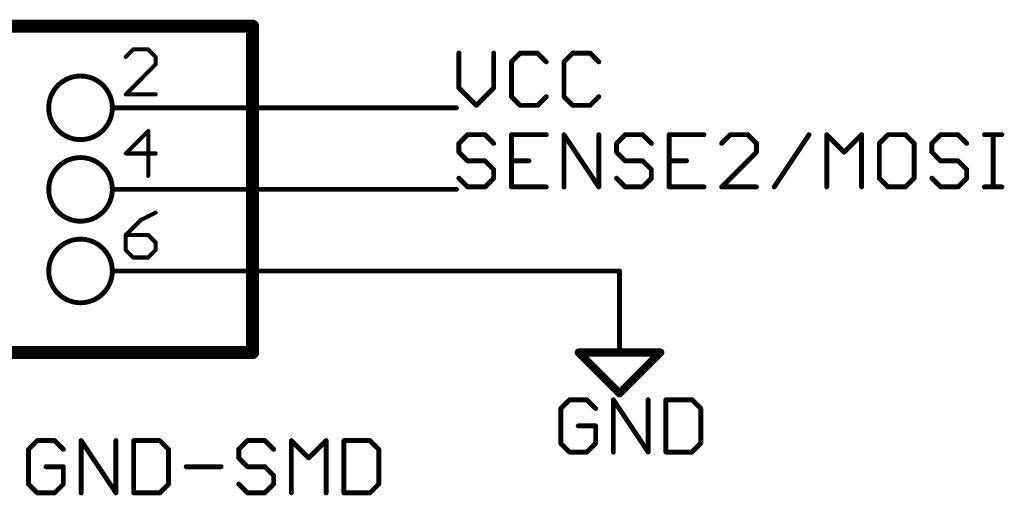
# Model space of a CAD drawing. Extents: x -3 to 170, y -3 to 86.
# Tile 27 of 27: x 134 to 164, y 69 to 84. Entities that reach past the tile are written whole.
import ezdxf

# ---------------------------------------------------------------- set-up
doc = ezdxf.new("R2010")
doc.units = 0
for name, color, linetype in [('91', 94, 'CONTINUOUS'), ('94', 14, 'CONTINUOUS'), ('95', 251, 'CONTINUOUS'), ('96', 251, 'CONTINUOUS')]:
    doc.layers.add(name, color=color, linetype=linetype)

msp = doc.modelspace()

# ---------------------------------------------------------------- linework, layer by layer
at = {"layer": '91', "const_width": 0.1524}
for points in [[(137.16, 81.28), (147.32, 81.28)], [(137.16, 78.74), (147.32, 78.74)], [(137.16, 76.2), (152.4, 76.2)]]:
    msp.add_lwpolyline(points, dxfattribs=at)
at = {"layer": '91', "const_width": 0.0762}
for points in [[(137.16, 81.3181, 1), (137.16, 81.2419)], [(147.32, 81.2419, 1), (147.32, 81.3181)], [(137.16, 78.7781, 1), (137.16, 78.7019)], [(147.32, 78.7019, 1), (147.32, 78.7781)], [(137.16, 76.2381, 1), (137.16, 76.1619)], [(152.4, 76.1619, 1), (152.4, 76.2381)]]:
    msp.add_lwpolyline(points, format="xyb", dxfattribs=at)
at = {"layer": '94'}
for points, const_width in [([(140.97, 83.82), (125.73, 83.82)], 0.4064), ([(140.97, 73.66), (140.97, 83.82)], 0.4064), ([(137.16, 81.28), (136.6012, 81.28)], 0.1524), ([(137.16, 78.74), (136.6012, 78.74)], 0.1524), ([(137.16, 76.2), (136.6012, 76.2)], 0.1524), ([(152.4, 76.2), (152.4, 73.66)], 0.1524), ([(125.73, 73.66), (140.97, 73.66)], 0.4064), ([(151.13, 73.66), (153.67, 73.66)], 0.254), ([(152.4, 72.39), (151.13, 73.66)], 0.254), ([(153.67, 73.66), (152.4, 72.39)], 0.254)]:
    msp.add_lwpolyline(points, dxfattribs=dict(at, const_width=const_width))
for points, const_width in [([(141.0716, 83.82, 1), (140.8684, 83.82)], 0.2032), ([(140.97, 83.7184, 1), (140.97, 83.9216)], 0.2032), ([(135.6106, 80.2894, 1), (135.6106, 82.2706, 1), (135.6106, 80.2894)], 0.1524), ([(136.6012, 81.3181, 1), (136.6012, 81.2419)], 0.0762), ([(137.16, 81.2419, 1), (137.16, 81.3181)], 0.0762), ([(135.6106, 77.7494, 1), (135.6106, 79.7306, 1), (135.6106, 77.7494)], 0.1524), ([(136.6012, 78.7781, 1), (136.6012, 78.7019)], 0.0762), ([(137.16, 78.7019, 1), (137.16, 78.7781)], 0.0762), ([(135.6106, 75.2094, 1), (135.6106, 77.1906, 1), (135.6106, 75.2094)], 0.1524), ([(136.6012, 76.2381, 1), (136.6012, 76.1619)], 0.0762), ([(137.16, 76.1619, 1), (137.16, 76.2381)], 0.0762), ([(152.4381, 76.2, 1), (152.3619, 76.2)], 0.0762), ([(140.8684, 73.66, 1), (141.0716, 73.66)], 0.2032), ([(140.97, 73.5584, 1), (140.97, 73.7616)], 0.2032), ([(151.13, 73.7235, 1), (151.13, 73.5965)], 0.127), ([(151.1749, 73.7049, 1), (151.0851, 73.6151)], 0.127), ([(152.3619, 73.66, 1), (152.4381, 73.66)], 0.0762), ([(153.7149, 73.6151, 1), (153.6251, 73.7049)], 0.127), ([(153.67, 73.5965, 1), (153.67, 73.7235)], 0.127), ([(152.3551, 72.4349, 1), (152.4449, 72.3451)], 0.127), ([(152.3551, 72.3451, 1), (152.4449, 72.4349)], 0.127)]:
    msp.add_lwpolyline(points, format="xyb", dxfattribs=dict(at, const_width=const_width))
at = {"layer": '95'}
for points, const_width in [([(137.2533, 83.0973), (137.0203, 82.8643)], 0.127), ([(137.7194, 83.0973), (137.2533, 83.0973)], 0.127), ([(137.9524, 82.8643), (137.7194, 83.0973)], 0.127), ([(137.9524, 82.6312), (137.9524, 82.8643)], 0.127), ([(147.3962, 82.9832), (147.3962, 81.8985)], 0.1524), ([(148.4809, 81.8985), (148.4809, 82.9832)], 0.1524), ([(149.3045, 82.9832), (149.0334, 82.712)], 0.1524), ([(149.8469, 82.9832), (149.3045, 82.9832)], 0.1524), ([(150.118, 82.712), (149.8469, 82.9832)], 0.1524), ([(150.9417, 82.9832), (150.6705, 82.712)], 0.1524), ([(151.484, 82.9832), (150.9417, 82.9832)], 0.1524), ([(151.7552, 82.712), (151.484, 82.9832)], 0.1524), ([(137.0203, 81.6991), (137.9524, 82.6312)], 0.127), ([(149.0334, 82.712), (149.0334, 81.6274)], 0.1524), ([(150.6705, 82.712), (150.6705, 81.6274)], 0.1524), ([(147.3962, 81.8985), (147.9385, 81.3562)], 0.1524), ([(147.9385, 81.3562), (148.4809, 81.8985)], 0.1524), ([(137.9524, 81.6991), (137.0203, 81.6991)], 0.127), ([(149.0334, 81.6274), (149.3045, 81.3562)], 0.1524), ([(149.8469, 81.3562), (150.118, 81.6274)], 0.1524), ([(150.6705, 81.6274), (150.9417, 81.3562)], 0.1524), ([(151.484, 81.3562), (151.7552, 81.6274)], 0.1524), ([(149.3045, 81.3562), (149.8469, 81.3562)], 0.1524), ([(150.9417, 81.3562), (151.484, 81.3562)], 0.1524), ([(137.7194, 80.5573), (137.0203, 79.8582)], 0.127), ([(137.7194, 79.1591), (137.7194, 80.5573)], 0.127), ([(147.6674, 80.4432), (147.3962, 80.172)], 0.1524), ([(148.2097, 80.4432), (147.6674, 80.4432)], 0.1524), ([(148.4809, 80.172), (148.2097, 80.4432)], 0.1524), ([(150.118, 80.4432), (149.0334, 80.4432)], 0.1524), ([(149.0334, 80.4432), (149.0334, 78.8162)], 0.1524), ([(150.6705, 78.8162), (150.6705, 80.4432)], 0.1524), ([(150.6705, 80.4432), (151.7552, 78.8162)], 0.1524), ([(151.7552, 78.8162), (151.7552, 80.4432)], 0.1524), ([(152.5788, 80.4432), (152.3077, 80.172)], 0.1524), ([(153.1212, 80.4432), (152.5788, 80.4432)], 0.1524), ([(153.3923, 80.172), (153.1212, 80.4432)], 0.1524), ([(155.0295, 80.4432), (153.9448, 80.4432)], 0.1524), ([(153.9448, 80.4432), (153.9448, 78.8162)], 0.1524), ([(155.8531, 80.4432), (155.582, 80.172)], 0.1524), ([(156.3955, 80.4432), (155.8531, 80.4432)], 0.1524), ([(156.6666, 80.172), (156.3955, 80.4432)], 0.1524), ([(157.2191, 78.8162), (158.3038, 80.4432)], 0.1524), ([(158.8563, 78.8162), (158.8563, 80.4432)], 0.1524), ([(158.8563, 80.4432), (159.3986, 79.9009)], 0.1524), ([(159.3986, 79.9009), (159.941, 80.4432)], 0.1524), ([(159.941, 80.4432), (159.941, 78.8162)], 0.1524), ([(160.7646, 80.4432), (160.4934, 80.172)], 0.1524), ([(161.3069, 80.4432), (160.7646, 80.4432)], 0.1524), ([(161.5781, 80.172), (161.3069, 80.4432)], 0.1524), ([(162.4018, 80.4432), (162.1306, 80.172)], 0.1524), ([(162.9441, 80.4432), (162.4018, 80.4432)], 0.1524), ([(163.2153, 80.172), (162.9441, 80.4432)], 0.1524), ([(163.7678, 80.4432), (164.3101, 80.4432)], 0.1524), ([(164.0389, 78.8162), (164.0389, 80.4432)], 0.1524), ([(147.3962, 80.172), (147.3962, 79.9009)], 0.1524), ([(152.3077, 80.172), (152.3077, 79.9009)], 0.1524), ([(156.6666, 79.9009), (156.6666, 80.172)], 0.1524), ([(160.4934, 80.172), (160.4934, 79.0874)], 0.1524), ([(161.5781, 79.0874), (161.5781, 80.172)], 0.1524), ([(162.1306, 80.172), (162.1306, 79.9009)], 0.1524), ([(137.0203, 79.8582), (137.9524, 79.8582)], 0.127), ([(147.3962, 79.9009), (147.6674, 79.6297)], 0.1524), ([(152.3077, 79.9009), (152.5788, 79.6297)], 0.1524), ([(155.582, 78.8162), (156.6666, 79.9009)], 0.1524), ([(162.1306, 79.9009), (162.4018, 79.6297)], 0.1524), ([(147.6674, 79.6297), (148.2097, 79.6297)], 0.1524), ([(148.2097, 79.6297), (148.4809, 79.3585)], 0.1524), ([(149.0334, 79.6297), (149.5757, 79.6297)], 0.1524), ([(152.5788, 79.6297), (153.1212, 79.6297)], 0.1524), ([(153.1212, 79.6297), (153.3923, 79.3585)], 0.1524), ([(153.9448, 79.6297), (154.4872, 79.6297)], 0.1524), ([(162.4018, 79.6297), (162.9441, 79.6297)], 0.1524), ([(162.9441, 79.6297), (163.2153, 79.3585)], 0.1524), ([(147.6674, 78.8162), (147.3962, 79.0874)], 0.1524), ([(148.4809, 79.0874), (148.2097, 78.8162)], 0.1524), ([(148.4809, 79.3585), (148.4809, 79.0874)], 0.1524), ([(152.5788, 78.8162), (152.3077, 79.0874)], 0.1524), ([(153.3923, 79.0874), (153.1212, 78.8162)], 0.1524), ([(153.3923, 79.3585), (153.3923, 79.0874)], 0.1524), ([(160.4934, 79.0874), (160.7646, 78.8162)], 0.1524), ([(161.3069, 78.8162), (161.5781, 79.0874)], 0.1524), ([(162.4018, 78.8162), (162.1306, 79.0874)], 0.1524), ([(163.2153, 79.0874), (162.9441, 78.8162)], 0.1524), ([(163.2153, 79.3585), (163.2153, 79.0874)], 0.1524), ([(148.2097, 78.8162), (147.6674, 78.8162)], 0.1524), ([(149.0334, 78.8162), (150.118, 78.8162)], 0.1524), ([(153.1212, 78.8162), (152.5788, 78.8162)], 0.1524), ([(153.9448, 78.8162), (155.0295, 78.8162)], 0.1524), ([(156.6666, 78.8162), (155.582, 78.8162)], 0.1524), ([(160.7646, 78.8162), (161.3069, 78.8162)], 0.1524), ([(162.9441, 78.8162), (162.4018, 78.8162)], 0.1524), ([(163.7678, 78.8162), (164.3101, 78.8162)], 0.1524), ([(137.9524, 78.0173), (137.4864, 77.7843)], 0.127), ([(137.4864, 77.7843), (137.0203, 77.3182)], 0.127), ([(137.0203, 77.3182), (137.0203, 76.8521)], 0.127), ([(137.7194, 77.3182), (137.0203, 77.3182)], 0.127), ([(137.9524, 77.0852), (137.7194, 77.3182)], 0.127), ([(137.9524, 76.8521), (137.9524, 77.0852)], 0.127), ([(137.0203, 76.8521), (137.2533, 76.6191)], 0.127), ([(137.2533, 76.6191), (137.7194, 76.6191)], 0.127), ([(137.7194, 76.6191), (137.9524, 76.8521)], 0.127), ([(134.2631, 70.9182), (133.992, 70.647)], 0.1524), ([(134.8055, 70.9182), (134.2631, 70.9182)], 0.1524), ([(135.0766, 70.647), (134.8055, 70.9182)], 0.1524), ([(135.6291, 69.2912), (135.6291, 70.9182)], 0.1524), ([(135.6291, 70.9182), (136.7138, 69.2912)], 0.1524), ([(136.7138, 69.2912), (136.7138, 70.9182)], 0.1524), ([(137.2663, 70.9182), (137.2663, 69.2912)], 0.1524), ([(138.0798, 70.9182), (137.2663, 70.9182)], 0.1524), ([(138.351, 70.647), (138.0798, 70.9182)], 0.1524), ([(140.8118, 70.9182), (140.5406, 70.647)], 0.1524), ([(141.3541, 70.9182), (140.8118, 70.9182)], 0.1524), ([(141.6253, 70.647), (141.3541, 70.9182)], 0.1524), ([(142.1778, 69.2912), (142.1778, 70.9182)], 0.1524), ([(142.1778, 70.9182), (142.7201, 70.3759)], 0.1524), ([(142.7201, 70.3759), (143.2624, 70.9182)], 0.1524), ([(143.2624, 70.9182), (143.2624, 69.2912)], 0.1524), ([(143.8149, 70.9182), (143.8149, 69.2912)], 0.1524), ([(144.6284, 70.9182), (143.8149, 70.9182)], 0.1524), ([(144.8996, 70.647), (144.6284, 70.9182)], 0.1524), ([(133.992, 70.647), (133.992, 69.5624)], 0.1524), ([(138.351, 69.5624), (138.351, 70.647)], 0.1524), ([(140.5406, 70.647), (140.5406, 70.3759)], 0.1524), ([(144.8996, 69.5624), (144.8996, 70.647)], 0.1524), ([(140.5406, 70.3759), (140.8118, 70.1047)], 0.1524), ([(135.0766, 70.1047), (134.5343, 70.1047)], 0.1524), ([(135.0766, 69.5624), (135.0766, 70.1047)], 0.1524), ([(138.9035, 70.1047), (139.9881, 70.1047)], 0.1524), ([(140.8118, 70.1047), (141.3541, 70.1047)], 0.1524), ([(141.3541, 70.1047), (141.6253, 69.8335)], 0.1524), ([(133.992, 69.5624), (134.2631, 69.2912)], 0.1524), ([(134.8055, 69.2912), (135.0766, 69.5624)], 0.1524), ([(138.0798, 69.2912), (138.351, 69.5624)], 0.1524), ([(140.8118, 69.2912), (140.5406, 69.5624)], 0.1524), ([(141.6253, 69.5624), (141.3541, 69.2912)], 0.1524), ([(141.6253, 69.8335), (141.6253, 69.5624)], 0.1524), ([(144.6284, 69.2912), (144.8996, 69.5624)], 0.1524), ([(134.2631, 69.2912), (134.8055, 69.2912)], 0.1524), ([(137.2663, 69.2912), (138.0798, 69.2912)], 0.1524), ([(141.3541, 69.2912), (140.8118, 69.2912)], 0.1524), ([(143.8149, 69.2912), (144.6284, 69.2912)], 0.1524)]:
    msp.add_lwpolyline(points, dxfattribs=dict(at, const_width=const_width))
for points, const_width in [([(137.2533, 83.129, 1), (137.2533, 83.0655)], 0.0635), ([(137.2758, 83.0748, 1), (137.2309, 83.1197)], 0.0635), ([(137.7418, 83.1197, 1), (137.6969, 83.0748)], 0.0635), ([(137.7194, 83.0655, 1), (137.7194, 83.129)], 0.0635), ([(136.9978, 82.8867, 1), (137.0428, 82.8418)], 0.0635), ([(137.9842, 82.8643, 1), (137.9207, 82.8643)], 0.0635), ([(137.93, 82.8418, 1), (137.9749, 82.8867)], 0.0635), ([(147.4343, 82.9832, 1), (147.3581, 82.9832)], 0.0762), ([(148.519, 82.9832, 1), (148.4428, 82.9832)], 0.0762), ([(149.3045, 83.0213, 1), (149.3045, 82.9451)], 0.0762), ([(149.3315, 82.9562, 1), (149.2776, 83.0101)], 0.0762), ([(149.8738, 83.0101, 1), (149.8199, 82.9562)], 0.0762), ([(149.8469, 82.9451, 1), (149.8469, 83.0213)], 0.0762), ([(150.9417, 83.0213, 1), (150.9417, 82.9451)], 0.0762), ([(150.9686, 82.9562, 1), (150.9147, 83.0101)], 0.0762), ([(151.5109, 83.0101, 1), (151.4571, 82.9562)], 0.0762), ([(151.484, 82.9451, 1), (151.484, 83.0213)], 0.0762), ([(137.9207, 82.6312, 1), (137.9842, 82.6312)], 0.0635), ([(137.9749, 82.6088, 1), (137.93, 82.6537)], 0.0635), ([(149.0064, 82.739, 1), (149.0603, 82.6851)], 0.0762), ([(149.0715, 82.712, 1), (148.9953, 82.712)], 0.0762), ([(150.0911, 82.6851, 1), (150.145, 82.739)], 0.0762), ([(150.7086, 82.712, 1), (150.6324, 82.712)], 0.0762), ([(150.6436, 82.739, 1), (150.6975, 82.6851)], 0.0762), ([(151.7282, 82.6851, 1), (151.7821, 82.739)], 0.0762), ([(147.4231, 81.9255, 1), (147.3693, 81.8716)], 0.0762), ([(147.3581, 81.8985, 1), (147.4343, 81.8985)], 0.0762), ([(148.4428, 81.8985, 1), (148.519, 81.8985)], 0.0762), ([(148.5078, 81.8716, 1), (148.4539, 81.9255)], 0.0762), ([(137.0203, 81.7309, 1), (137.0203, 81.6673)], 0.0635), ([(136.9978, 81.7216, 1), (137.0428, 81.6766)], 0.0635), ([(137.9524, 81.6673, 1), (137.9524, 81.7309)], 0.0635), ([(149.0603, 81.6543, 1), (149.0064, 81.6004)], 0.0762), ([(148.9953, 81.6274, 1), (149.0715, 81.6274)], 0.0762), ([(150.145, 81.6004, 1), (150.0911, 81.6543)], 0.0762), ([(150.6975, 81.6543, 1), (150.6436, 81.6004)], 0.0762), ([(150.6324, 81.6274, 1), (150.7086, 81.6274)], 0.0762), ([(151.7821, 81.6004, 1), (151.7282, 81.6543)], 0.0762), ([(147.9116, 81.3831, 1), (147.9655, 81.3293)], 0.0762), ([(147.9116, 81.3293, 1), (147.9655, 81.3831)], 0.0762), ([(149.3045, 81.3943, 1), (149.3045, 81.3181)], 0.0762), ([(149.2776, 81.3293, 1), (149.3315, 81.3831)], 0.0762), ([(149.8199, 81.3831, 1), (149.8738, 81.3293)], 0.0762), ([(149.8469, 81.3181, 1), (149.8469, 81.3943)], 0.0762), ([(150.9417, 81.3943, 1), (150.9417, 81.3181)], 0.0762), ([(150.9147, 81.3293, 1), (150.9686, 81.3831)], 0.0762), ([(151.4571, 81.3831, 1), (151.5109, 81.3293)], 0.0762), ([(151.484, 81.3181, 1), (151.484, 81.3943)], 0.0762), ([(137.7511, 80.5573, 1), (137.6876, 80.5573)], 0.0635), ([(137.7418, 80.5348, 1), (137.6969, 80.5797)], 0.0635), ([(147.6674, 80.4813, 1), (147.6674, 80.4051)], 0.0762), ([(147.6943, 80.4162, 1), (147.6404, 80.4701)], 0.0762), ([(148.2366, 80.4701, 1), (148.1828, 80.4162)], 0.0762), ([(148.2097, 80.4051, 1), (148.2097, 80.4813)], 0.0762), ([(149.0334, 80.4813, 1), (149.0334, 80.4051)], 0.0762), ([(149.0715, 80.4432, 1), (148.9953, 80.4432)], 0.0762), ([(150.118, 80.4051, 1), (150.118, 80.4813)], 0.0762), ([(150.7086, 80.4432, 1), (150.6324, 80.4432)], 0.0762), ([(150.7022, 80.4643, 1), (150.6388, 80.4221)], 0.0762), ([(151.7933, 80.4432, 1), (151.7171, 80.4432)], 0.0762), ([(152.5788, 80.4813, 1), (152.5788, 80.4051)], 0.0762), ([(152.6058, 80.4162, 1), (152.5519, 80.4701)], 0.0762), ([(153.1481, 80.4701, 1), (153.0942, 80.4162)], 0.0762), ([(153.1212, 80.4051, 1), (153.1212, 80.4813)], 0.0762), ([(153.9448, 80.4813, 1), (153.9448, 80.4051)], 0.0762), ([(153.9829, 80.4432, 1), (153.9067, 80.4432)], 0.0762), ([(155.0295, 80.4051, 1), (155.0295, 80.4813)], 0.0762), ([(155.8531, 80.4813, 1), (155.8531, 80.4051)], 0.0762), ([(155.8801, 80.4162, 1), (155.8262, 80.4701)], 0.0762), ([(156.4224, 80.4701, 1), (156.3685, 80.4162)], 0.0762), ([(156.3955, 80.4051, 1), (156.3955, 80.4813)], 0.0762), ([(158.3355, 80.4221, 1), (158.2721, 80.4643)], 0.0762), ([(158.8944, 80.4432, 1), (158.8182, 80.4432)], 0.0762), ([(158.8832, 80.4701, 1), (158.8294, 80.4162)], 0.0762), ([(159.9791, 80.4432, 1), (159.9029, 80.4432)], 0.0762), ([(159.9679, 80.4162, 1), (159.914, 80.4701)], 0.0762), ([(160.7646, 80.4813, 1), (160.7646, 80.4051)], 0.0762), ([(160.7916, 80.4162, 1), (160.7377, 80.4701)], 0.0762), ([(161.3339, 80.4701, 1), (161.28, 80.4162)], 0.0762), ([(161.3069, 80.4051, 1), (161.3069, 80.4813)], 0.0762), ([(162.4018, 80.4813, 1), (162.4018, 80.4051)], 0.0762), ([(162.4287, 80.4162, 1), (162.3748, 80.4701)], 0.0762), ([(162.971, 80.4701, 1), (162.9172, 80.4162)], 0.0762), ([(162.9441, 80.4051, 1), (162.9441, 80.4813)], 0.0762), ([(163.7678, 80.4813, 1), (163.7678, 80.4051)], 0.0762), ([(164.077, 80.4432, 1), (164.0008, 80.4432)], 0.0762), ([(164.3101, 80.4051, 1), (164.3101, 80.4813)], 0.0762), ([(147.4343, 80.172, 1), (147.3581, 80.172)], 0.0762), ([(147.3693, 80.199, 1), (147.4231, 80.1451)], 0.0762), ([(148.4539, 80.1451, 1), (148.5078, 80.199)], 0.0762), ([(152.2807, 80.199, 1), (152.3346, 80.1451)], 0.0762), ([(152.3458, 80.172, 1), (152.2696, 80.172)], 0.0762), ([(153.3654, 80.1451, 1), (153.4193, 80.199)], 0.0762), ([(155.555, 80.199, 1), (155.6089, 80.1451)], 0.0762), ([(156.7047, 80.172, 1), (156.6285, 80.172)], 0.0762), ([(156.6397, 80.1451, 1), (156.6936, 80.199)], 0.0762), ([(160.4665, 80.199, 1), (160.5204, 80.1451)], 0.0762), ([(160.5315, 80.172, 1), (160.4554, 80.172)], 0.0762), ([(161.6162, 80.172, 1), (161.54, 80.172)], 0.0762), ([(161.5512, 80.1451, 1), (161.605, 80.199)], 0.0762), ([(162.1687, 80.172, 1), (162.0925, 80.172)], 0.0762), ([(162.1037, 80.199, 1), (162.1575, 80.1451)], 0.0762), ([(163.1883, 80.1451, 1), (163.2422, 80.199)], 0.0762), ([(137.0203, 79.8899, 1), (137.0203, 79.8264)], 0.0635), ([(136.9978, 79.8806, 1), (137.0428, 79.8357)], 0.0635), ([(137.9524, 79.8264, 1), (137.9524, 79.8899)], 0.0635), ([(147.4231, 79.9278, 1), (147.3693, 79.8739)], 0.0762), ([(147.3581, 79.9009, 1), (147.4343, 79.9009)], 0.0762), ([(152.3346, 79.9278, 1), (152.2807, 79.8739)], 0.0762), ([(152.2696, 79.9009, 1), (152.3458, 79.9009)], 0.0762), ([(156.6285, 79.9009, 1), (156.7047, 79.9009)], 0.0762), ([(156.6936, 79.8739, 1), (156.6397, 79.9278)], 0.0762), ([(159.3717, 79.9278, 1), (159.4256, 79.8739)], 0.0762), ([(159.3717, 79.8739, 1), (159.4256, 79.9278)], 0.0762), ([(162.1575, 79.9278, 1), (162.1037, 79.8739)], 0.0762), ([(162.0925, 79.9009, 1), (162.1687, 79.9009)], 0.0762), ([(147.6674, 79.6678, 1), (147.6674, 79.5916)], 0.0762), ([(147.6404, 79.6028, 1), (147.6943, 79.6566)], 0.0762), ([(148.2366, 79.6566, 1), (148.1828, 79.6028)], 0.0762), ([(148.2097, 79.5916, 1), (148.2097, 79.6678)], 0.0762), ([(149.0334, 79.6678, 1), (149.0334, 79.5916)], 0.0762), ([(149.5757, 79.5916, 1), (149.5757, 79.6678)], 0.0762), ([(152.5788, 79.6678, 1), (152.5788, 79.5916)], 0.0762), ([(152.5519, 79.6028, 1), (152.6058, 79.6566)], 0.0762), ([(153.1481, 79.6566, 1), (153.0942, 79.6028)], 0.0762), ([(153.1212, 79.5916, 1), (153.1212, 79.6678)], 0.0762), ([(153.9448, 79.6678, 1), (153.9448, 79.5916)], 0.0762), ([(154.4872, 79.5916, 1), (154.4872, 79.6678)], 0.0762), ([(162.4018, 79.6678, 1), (162.4018, 79.5916)], 0.0762), ([(162.3748, 79.6028, 1), (162.4287, 79.6566)], 0.0762), ([(162.971, 79.6566, 1), (162.9172, 79.6028)], 0.0762), ([(162.9441, 79.5916, 1), (162.9441, 79.6678)], 0.0762), ([(137.6876, 79.1591, 1), (137.7511, 79.1591)], 0.0635), ([(147.4231, 79.1143, 1), (147.3693, 79.0604)], 0.0762), ([(148.519, 79.3585, 1), (148.4428, 79.3585)], 0.0762), ([(148.4539, 79.3316, 1), (148.5078, 79.3855)], 0.0762), ([(148.5078, 79.0604, 1), (148.4539, 79.1143)], 0.0762), ([(152.3346, 79.1143, 1), (152.2807, 79.0604)], 0.0762), ([(153.4304, 79.3585, 1), (153.3542, 79.3585)], 0.0762), ([(153.3654, 79.3316, 1), (153.4193, 79.3855)], 0.0762), ([(153.4193, 79.0604, 1), (153.3654, 79.1143)], 0.0762), ([(160.5204, 79.1143, 1), (160.4665, 79.0604)], 0.0762), ([(161.605, 79.0604, 1), (161.5512, 79.1143)], 0.0762), ([(162.1575, 79.1143, 1), (162.1037, 79.0604)], 0.0762), ([(163.2534, 79.3585, 1), (163.1772, 79.3585)], 0.0762), ([(163.1883, 79.3316, 1), (163.2422, 79.3855)], 0.0762), ([(163.2422, 79.0604, 1), (163.1883, 79.1143)], 0.0762), ([(147.6674, 78.8543, 1), (147.6674, 78.7781)], 0.0762), ([(147.6404, 78.7893, 1), (147.6943, 78.8431)], 0.0762), ([(148.1828, 78.8431, 1), (148.2366, 78.7893)], 0.0762), ([(148.2097, 78.7781, 1), (148.2097, 78.8543)], 0.0762), ([(148.4428, 79.0874, 1), (148.519, 79.0874)], 0.0762), ([(149.0334, 78.8543, 1), (149.0334, 78.7781)], 0.0762), ([(148.9953, 78.8162, 1), (149.0715, 78.8162)], 0.0762), ([(150.118, 78.7781, 1), (150.118, 78.8543)], 0.0762), ([(150.6324, 78.8162, 1), (150.7086, 78.8162)], 0.0762), ([(151.7171, 78.8162, 1), (151.7933, 78.8162)], 0.0762), ([(151.7235, 78.7951, 1), (151.7869, 78.8373)], 0.0762), ([(152.5788, 78.8543, 1), (152.5788, 78.7781)], 0.0762), ([(152.5519, 78.7893, 1), (152.6058, 78.8431)], 0.0762), ([(153.0942, 78.8431, 1), (153.1481, 78.7893)], 0.0762), ([(153.1212, 78.7781, 1), (153.1212, 78.8543)], 0.0762), ([(153.3542, 79.0874, 1), (153.4304, 79.0874)], 0.0762), ([(153.9448, 78.8543, 1), (153.9448, 78.7781)], 0.0762), ([(153.9067, 78.8162, 1), (153.9829, 78.8162)], 0.0762), ([(155.0295, 78.7781, 1), (155.0295, 78.8543)], 0.0762), ([(155.582, 78.8543, 1), (155.582, 78.7781)], 0.0762), ([(155.555, 78.8431, 1), (155.6089, 78.7893)], 0.0762), ([(156.6666, 78.7781, 1), (156.6666, 78.8543)], 0.0762), ([(157.1874, 78.8373, 1), (157.2508, 78.7951)], 0.0762), ([(158.8182, 78.8162, 1), (158.8944, 78.8162)], 0.0762), ([(159.9029, 78.8162, 1), (159.9791, 78.8162)], 0.0762), ([(160.4554, 79.0874, 1), (160.5315, 79.0874)], 0.0762), ([(160.7646, 78.8543, 1), (160.7646, 78.7781)], 0.0762), ([(160.7377, 78.7893, 1), (160.7916, 78.8431)], 0.0762), ([(161.28, 78.8431, 1), (161.3339, 78.7893)], 0.0762), ([(161.3069, 78.7781, 1), (161.3069, 78.8543)], 0.0762), ([(161.54, 79.0874, 1), (161.6162, 79.0874)], 0.0762), ([(162.4018, 78.8543, 1), (162.4018, 78.7781)], 0.0762), ([(162.3748, 78.7893, 1), (162.4287, 78.8431)], 0.0762), ([(162.9172, 78.8431, 1), (162.971, 78.7893)], 0.0762), ([(162.9441, 78.7781, 1), (162.9441, 78.8543)], 0.0762), ([(163.1772, 79.0874, 1), (163.2534, 79.0874)], 0.0762), ([(163.7678, 78.8543, 1), (163.7678, 78.7781)], 0.0762), ([(164.0008, 78.8162, 1), (164.077, 78.8162)], 0.0762), ([(164.3101, 78.7781, 1), (164.3101, 78.8543)], 0.0762), ([(137.9666, 77.9889, 1), (137.9382, 78.0457)], 0.0635), ([(137.4722, 77.8127, 1), (137.5006, 77.7559)], 0.0635), ([(137.5088, 77.7618, 1), (137.4639, 77.8067)], 0.0635), ([(137.0203, 77.3499, 1), (137.0203, 77.2864)], 0.0635), ([(136.9978, 77.3406, 1), (137.0428, 77.2957)], 0.0635), ([(137.0521, 77.3182, 1), (136.9886, 77.3182)], 0.0635), ([(137.7418, 77.3406, 1), (137.6969, 77.2957)], 0.0635), ([(137.7194, 77.2864, 1), (137.7194, 77.3499)], 0.0635), ([(137.9842, 77.0852, 1), (137.9207, 77.0852)], 0.0635), ([(137.93, 77.0627, 1), (137.9749, 77.1076)], 0.0635), ([(137.0428, 76.8746, 1), (136.9978, 76.8297)], 0.0635), ([(136.9886, 76.8521, 1), (137.0521, 76.8521)], 0.0635), ([(137.2533, 76.6509, 1), (137.2533, 76.5874)], 0.0635), ([(137.7194, 76.5874, 1), (137.7194, 76.6509)], 0.0635), ([(137.9207, 76.8521, 1), (137.9842, 76.8521)], 0.0635), ([(137.9749, 76.8297, 1), (137.93, 76.8746)], 0.0635), ([(137.2309, 76.5966, 1), (137.2758, 76.6416)], 0.0635), ([(137.6969, 76.6416, 1), (137.7418, 76.5966)], 0.0635), ([(134.2631, 70.9563, 1), (134.2631, 70.8801)], 0.0762), ([(134.2901, 70.8912, 1), (134.2362, 70.9451)], 0.0762), ([(134.8324, 70.9451, 1), (134.7785, 70.8912)], 0.0762), ([(134.8055, 70.8801, 1), (134.8055, 70.9563)], 0.0762), ([(135.6672, 70.9182, 1), (135.591, 70.9182)], 0.0762), ([(135.6608, 70.9393, 1), (135.5974, 70.8971)], 0.0762), ([(136.7519, 70.9182, 1), (136.6757, 70.9182)], 0.0762), ([(137.3044, 70.9182, 1), (137.2282, 70.9182)], 0.0762), ([(137.2663, 70.9563, 1), (137.2663, 70.8801)], 0.0762), ([(138.1067, 70.9451, 1), (138.0528, 70.8912)], 0.0762), ([(138.0798, 70.8801, 1), (138.0798, 70.9563)], 0.0762), ([(140.8118, 70.9563, 1), (140.8118, 70.8801)], 0.0762), ([(140.8387, 70.8912, 1), (140.7848, 70.9451)], 0.0762), ([(141.381, 70.9451, 1), (141.3272, 70.8912)], 0.0762), ([(141.3541, 70.8801, 1), (141.3541, 70.9563)], 0.0762), ([(142.2047, 70.9451, 1), (142.1508, 70.8912)], 0.0762), ([(142.2159, 70.9182, 1), (142.1397, 70.9182)], 0.0762), ([(143.3005, 70.9182, 1), (143.2243, 70.9182)], 0.0762), ([(143.2894, 70.8912, 1), (143.2355, 70.9451)], 0.0762), ([(143.853, 70.9182, 1), (143.7768, 70.9182)], 0.0762), ([(143.8149, 70.9563, 1), (143.8149, 70.8801)], 0.0762), ([(144.6554, 70.9451, 1), (144.6015, 70.8912)], 0.0762), ([(144.6284, 70.8801, 1), (144.6284, 70.9563)], 0.0762), ([(133.965, 70.674, 1), (134.0189, 70.6201)], 0.0762), ([(134.0301, 70.647, 1), (133.9539, 70.647)], 0.0762), ([(135.0497, 70.6201, 1), (135.1036, 70.674)], 0.0762), ([(138.3891, 70.647, 1), (138.3129, 70.647)], 0.0762), ([(138.324, 70.6201, 1), (138.3779, 70.674)], 0.0762), ([(140.5787, 70.647, 1), (140.5025, 70.647)], 0.0762), ([(140.5137, 70.674, 1), (140.5675, 70.6201)], 0.0762), ([(141.5983, 70.6201, 1), (141.6522, 70.674)], 0.0762), ([(144.9377, 70.647, 1), (144.8615, 70.647)], 0.0762), ([(144.8726, 70.6201, 1), (144.9265, 70.674)], 0.0762), ([(140.5675, 70.4028, 1), (140.5137, 70.3489)], 0.0762), ([(140.5025, 70.3759, 1), (140.5787, 70.3759)], 0.0762), ([(142.6931, 70.4028, 1), (142.747, 70.3489)], 0.0762), ([(142.6931, 70.3489, 1), (142.747, 70.4028)], 0.0762), ([(134.5343, 70.1428, 1), (134.5343, 70.0666)], 0.0762), ([(135.1147, 70.1047, 1), (135.0385, 70.1047)], 0.0762), ([(135.0766, 70.0666, 1), (135.0766, 70.1428)], 0.0762), ([(138.9035, 70.1428, 1), (138.9035, 70.0666)], 0.0762), ([(139.9881, 70.0666, 1), (139.9881, 70.1428)], 0.0762), ([(140.8118, 70.1428, 1), (140.8118, 70.0666)], 0.0762), ([(140.7848, 70.0778, 1), (140.8387, 70.1316)], 0.0762), ([(141.381, 70.1316, 1), (141.3272, 70.0778)], 0.0762), ([(141.3541, 70.0666, 1), (141.3541, 70.1428)], 0.0762), ([(134.0189, 69.5893, 1), (133.965, 69.5354)], 0.0762), ([(135.1036, 69.5354, 1), (135.0497, 69.5893)], 0.0762), ([(138.3779, 69.5354, 1), (138.324, 69.5893)], 0.0762), ([(140.5675, 69.5893, 1), (140.5137, 69.5354)], 0.0762), ([(141.6634, 69.8335, 1), (141.5872, 69.8335)], 0.0762), ([(141.5983, 69.8066, 1), (141.6522, 69.8605)], 0.0762), ([(141.6522, 69.5354, 1), (141.5983, 69.5893)], 0.0762), ([(144.9265, 69.5354, 1), (144.8726, 69.5893)], 0.0762), ([(133.9539, 69.5624, 1), (134.0301, 69.5624)], 0.0762), ([(134.2631, 69.3293, 1), (134.2631, 69.2531)], 0.0762), ([(134.2362, 69.2643, 1), (134.2901, 69.3181)], 0.0762), ([(134.7785, 69.3181, 1), (134.8324, 69.2643)], 0.0762), ([(134.8055, 69.2531, 1), (134.8055, 69.3293)], 0.0762), ([(135.0385, 69.5624, 1), (135.1147, 69.5624)], 0.0762), ([(135.591, 69.2912, 1), (135.6672, 69.2912)], 0.0762), ([(136.6757, 69.2912, 1), (136.7519, 69.2912)], 0.0762), ([(136.6821, 69.2701, 1), (136.7455, 69.3123)], 0.0762), ([(137.2663, 69.3293, 1), (137.2663, 69.2531)], 0.0762), ([(137.2282, 69.2912, 1), (137.3044, 69.2912)], 0.0762), ([(138.0528, 69.3181, 1), (138.1067, 69.2643)], 0.0762), ([(138.0798, 69.2531, 1), (138.0798, 69.3293)], 0.0762), ([(138.3129, 69.5624, 1), (138.3891, 69.5624)], 0.0762), ([(140.8118, 69.3293, 1), (140.8118, 69.2531)], 0.0762), ([(140.7848, 69.2643, 1), (140.8387, 69.3181)], 0.0762), ([(141.3272, 69.3181, 1), (141.381, 69.2643)], 0.0762), ([(141.3541, 69.2531, 1), (141.3541, 69.3293)], 0.0762), ([(141.5872, 69.5624, 1), (141.6634, 69.5624)], 0.0762), ([(142.1397, 69.2912, 1), (142.2159, 69.2912)], 0.0762), ([(143.2243, 69.2912, 1), (143.3005, 69.2912)], 0.0762), ([(143.8149, 69.3293, 1), (143.8149, 69.2531)], 0.0762), ([(143.7768, 69.2912, 1), (143.853, 69.2912)], 0.0762), ([(144.6015, 69.3181, 1), (144.6554, 69.2643)], 0.0762), ([(144.6284, 69.2531, 1), (144.6284, 69.3293)], 0.0762), ([(144.8615, 69.5624, 1), (144.9377, 69.5624)], 0.0762)]:
    msp.add_lwpolyline(points, format="xyb", dxfattribs=dict(at, const_width=const_width))
at = {"layer": '96', "const_width": 0.1524}
for points in [[(150.8424, 72.1882), (150.5712, 71.917)], [(151.3847, 72.1882), (150.8424, 72.1882)], [(151.6559, 71.917), (151.3847, 72.1882)], [(152.2084, 70.5612), (152.2084, 72.1882)], [(152.2084, 72.1882), (153.293, 70.5612)], [(153.293, 70.5612), (153.293, 72.1882)], [(153.8455, 72.1882), (153.8455, 70.5612)], [(154.659, 72.1882), (153.8455, 72.1882)], [(154.9302, 71.917), (154.659, 72.1882)], [(150.5712, 71.917), (150.5712, 70.8324)], [(154.9302, 70.8324), (154.9302, 71.917)], [(151.6559, 71.3747), (151.1135, 71.3747)], [(151.6559, 70.8324), (151.6559, 71.3747)], [(150.5712, 70.8324), (150.8424, 70.5612)], [(151.3847, 70.5612), (151.6559, 70.8324)], [(154.659, 70.5612), (154.9302, 70.8324)], [(150.8424, 70.5612), (151.3847, 70.5612)], [(153.8455, 70.5612), (154.659, 70.5612)]]:
    msp.add_lwpolyline(points, dxfattribs=at)
at = {"layer": '96', "const_width": 0.0762}
for points in [[(150.8424, 72.2263, 1), (150.8424, 72.1501)], [(150.8693, 72.1612, 1), (150.8154, 72.2151)], [(151.4116, 72.2151, 1), (151.3578, 72.1612)], [(151.3847, 72.1501, 1), (151.3847, 72.2263)], [(152.2465, 72.1882, 1), (152.1703, 72.1882)], [(152.2401, 72.2093, 1), (152.1767, 72.1671)], [(153.3311, 72.1882, 1), (153.2549, 72.1882)], [(153.8836, 72.1882, 1), (153.8074, 72.1882)], [(153.8455, 72.2263, 1), (153.8455, 72.1501)], [(154.6859, 72.2151, 1), (154.6321, 72.1612)], [(154.659, 72.1501, 1), (154.659, 72.2263)], [(150.6093, 71.917, 1), (150.5331, 71.917)], [(150.5443, 71.944, 1), (150.5981, 71.8901)], [(151.6289, 71.8901, 1), (151.6828, 71.944)], [(154.9683, 71.917, 1), (154.8921, 71.917)], [(154.9032, 71.8901, 1), (154.9571, 71.944)], [(151.1135, 71.4128, 1), (151.1135, 71.3366)], [(151.694, 71.3747, 1), (151.6178, 71.3747)], [(151.6559, 71.3366, 1), (151.6559, 71.4128)], [(150.5981, 70.8593, 1), (150.5443, 70.8054)], [(150.5331, 70.8324, 1), (150.6093, 70.8324)], [(151.6178, 70.8324, 1), (151.694, 70.8324)], [(151.6828, 70.8054, 1), (151.6289, 70.8593)], [(154.8921, 70.8324, 1), (154.9683, 70.8324)], [(154.9571, 70.8054, 1), (154.9032, 70.8593)], [(150.8424, 70.5993, 1), (150.8424, 70.5231)], [(150.8154, 70.5343, 1), (150.8693, 70.5881)], [(151.3578, 70.5881, 1), (151.4116, 70.5343)], [(151.3847, 70.5231, 1), (151.3847, 70.5993)], [(152.1703, 70.5612, 1), (152.2465, 70.5612)], [(153.2549, 70.5612, 1), (153.3311, 70.5612)], [(153.2613, 70.5401, 1), (153.3247, 70.5823)], [(153.8455, 70.5993, 1), (153.8455, 70.5231)], [(153.8074, 70.5612, 1), (153.8836, 70.5612)], [(154.6321, 70.5881, 1), (154.6859, 70.5343)], [(154.659, 70.5231, 1), (154.659, 70.5993)]]:
    msp.add_lwpolyline(points, format="xyb", dxfattribs=at)

doc.saveas('drawing.dxf')
